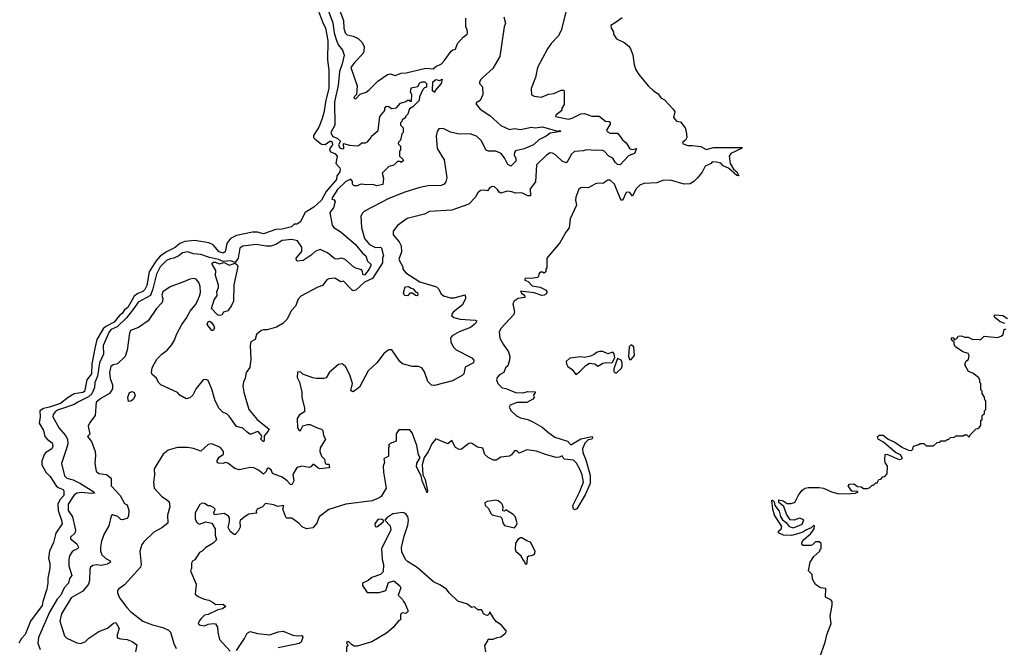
# Model space of a CAD drawing. Extents: x 1861455 to 2058065, y 200073 to 437907.
# Tile 95 of 256: x 1968701 to 1976710, y 249493 to 254593. Entities that reach past the tile are written whole.
import ezdxf

# ---------------------------------------------------------------- set-up
doc = ezdxf.new("R2010")
doc.units = 0

msp = doc.modelspace()

# ---------------------------------------------------------------- linework, layer by layer
at = {"layer": '0CON05XD'}
for points in [[(1971124, 254684), (1971163.3, 254575), (1971188.5, 254525), (1971207.4, 254422.6), (1971205.7, 254265), (1971214.6, 254185), (1971216.1, 254035), (1971190.8, 253939.2), (1971176.1, 253835), (1971159.4, 253780.6), (1971135, 253720), (1971090.5, 253650.4), (1971092, 253635), (1971100.8, 253625), (1971155, 253580), (1971185, 253579.2), (1971225, 253605.2), (1971235, 253604.6), (1971243.8, 253595), (1971245.8, 253575), (1971227.2, 253552.8), (1971221.5, 253531.5), (1971230.2, 253520.2), (1971264.2, 253505), (1971284.2, 253485), (1971274, 253425), (1971305, 253389.2), (1971307.9, 253377.9), (1971305, 253356.7), (1971280, 253325), (1971278.8, 253295), (1971194, 253196), (1971155, 253127.5), (1971095, 253069.1), (1971022.9, 253025), (1970981.7, 252948.3), (1970955, 252932.5), (1970935, 252930), (1970911.7, 252908.3), (1970835, 252891.1), (1970785, 252888.2), (1970685, 252853.7), (1970635, 252866.2), (1970595, 252866.1), (1970465, 252840.3), (1970414.8, 252815.2), (1970387.1, 252772.9), (1970371.2, 252705), (1970355, 252694.2), (1970325, 252706.2), (1970275, 252764.4), (1970239.3, 252779.3), (1970125, 252797.5), (1970045, 252789.7), (1970005, 252773.3), (1969965, 252740.3), (1969895, 252705.4), (1969845, 252670.9), (1969809.6, 252630.4), (1969754.6, 252545), (1969735, 252434), (1969720.1, 252399.9), (1969702.5, 252385), (1969661.3, 252368.7), (1969632.5, 252345), (1969580.3, 252255), (1969554.2, 252235), (1969535.2, 252204.8), (1969510.7, 252185), (1969469.3, 252135), (1969401.6, 252098.4), (1969380, 252080), (1969329.3, 251995), (1969315.3, 251934.7), (1969287.5, 251795), (1969284.6, 251715), (1969246.2, 251665), (1969228.6, 251571.4), (1969215, 251563.5), (1969145, 251551.9), (1969095, 251523.1), (1969032.2, 251475), (1968945, 251444.3), (1968895.7, 251434.3), (1968864.4, 251415), (1968867.1, 251365), (1968859.4, 251315), (1968894.3, 251255), (1968905.6, 251205), (1968923.6, 251183.6), (1968965.8, 251155), (1968971.4, 251125), (1968962, 251105), (1968914, 251076), (1968900.3, 251059.7), (1968880, 251005), (1968881.5, 250975), (1968913.1, 250915), (1968949.8, 250879.8), (1968998.5, 250805), (1969015, 250791.5), (1969055.6, 250775.5), (1969060, 250765), (1969060, 250725), (1969027.7, 250692.3), (1969012.7, 250655), (1969013.1, 250603.1), (1969041.4, 250525), (1969045.6, 250495), (1968995, 250418.8), (1968975.6, 250345), (1968943.9, 250273.9), (1968936.1, 250216.1), (1968946, 250175), (1968947.5, 250135), (1968928.8, 250055), (1968930.8, 250015), (1968923.3, 249965), (1968890, 249865), (1968885, 249832), (1968788.8, 249705), (1968744.7, 249595.3), (1968714.8, 249565.2), (1968694, 249525)], [(1971204.7, 254685), (1971248.5, 254568.5), (1971260, 254485), (1971278.2, 254425), (1971295.3, 254385.3), (1971326.4, 254345), (1971339.4, 254305), (1971325.4, 254235), (1971302.5, 254172.5), (1971290.7, 254059.3), (1971261.3, 253925), (1971264.4, 253735), (1971231.9, 253675), (1971246.7, 253645), (1971285, 253627.3), (1971311.2, 253605), (1971295.7, 253575), (1971305, 253552.5), (1971325, 253543.1), (1971337.5, 253545), (1971335, 253587.5), (1971385, 253572.5), (1971445, 253568.8), (1971458.3, 253571.7), (1971485, 253592.5), (1971515, 253592.5), (1971529.3, 253600.7), (1971560, 253635), (1971562.5, 253645), (1971617, 253693), (1971630, 253805), (1971670, 253855), (1971670, 253875), (1971685, 253890), (1971705, 253887.5), (1971725, 253872.5), (1971765, 253877.5), (1971800, 253915), (1971841.7, 253928.3), (1971855, 253940), (1971868.3, 253938.3), (1971875, 253930), (1971888.3, 253931.7), (1971890, 253985), (1971880, 254005), (1971885, 254040), (1971940, 254050), (1971955, 254080), (1971975, 254086.7), (1971997, 254087), (1972010, 254075), (1972010, 254045), (1971995, 254040), (1971980, 254025), (1971953, 253967), (1971950, 253935), (1971900, 253885), (1971871.7, 253868.3), (1971857.5, 253825), (1971840, 253805), (1971840, 253795), (1971811.7, 253778.3), (1971810, 253765), (1971800, 253755), (1971800, 253735), (1971820, 253715), (1971820, 253675), (1971810, 253665), (1971800, 253615), (1971781.7, 253598.3), (1971780, 253585), (1971800, 253565), (1971800, 253535), (1971790, 253525), (1971790, 253485), (1971818.3, 253458.3), (1971820, 253445), (1971805, 253432.5), (1971795, 253440), (1971775, 253440), (1971745, 253410), (1971705, 253400), (1971650, 253345), (1971660, 253305), (1971655, 253252.5), (1971605, 253243.8), (1971573, 253253), (1971525, 253250), (1971475, 253257.5), (1971445, 253243.3), (1971421.7, 253241.7), (1971407.5, 253255), (1971407, 253277), (1971395, 253297.5), (1971355, 253278.5), (1971285, 253211.9), (1971243.3, 253145), (1971240, 253135), (1971259.3, 253129.3), (1971266.2, 253115), (1971253.8, 253065), (1971223.8, 253025), (1971243, 252923), (1971256.2, 252905), (1971315, 252865.5), (1971431.5, 252765), (1971488.9, 252695), (1971516.4, 252675), (1971530.5, 252630.5), (1971556.2, 252605), (1971558, 252595), (1971544.2, 252565), (1971505, 252516.9), (1971493.5, 252523.5), (1971489.4, 252549.4), (1971481.3, 252561.3), (1971435, 252573.5), (1971417.1, 252585)], [(1973153.6, 254696.4), (1973106.7, 254505), (1973080.5, 254459.6), (1973025, 254400), (1972993.3, 254355), (1972913.3, 254205), (1972897, 254123), (1972862.5, 254035), (1972863, 253983), (1972885, 253972.5), (1972943, 253963), (1973005, 253987.5), (1973045, 253992.5), (1973105, 254020), (1973125, 254020), (1973130, 254015), (1973130, 253905), (1973110, 253875), (1973110, 253855), (1973061.7, 253818.3), (1973060, 253805), (1973165, 253785.8), (1973195, 253792.9), (1973265, 253827.5), (1973295, 253831.2), (1973355, 253810), (1973415, 253810), (1973465, 253769.3), (1973496.3, 253766.3), (1973505, 253760), (1973504.2, 253745), (1973474.2, 253695.8), (1973478.8, 253685), (1973505, 253670), (1973565, 253671.2), (1973584.5, 253644.5), (1973605, 253615.6), (1973635, 253590.8), (1973664.3, 253544.3), (1973685, 253538), (1973717.5, 253545), (1973703.3, 253505), (1973654.2, 253485.8), (1973585, 253413.8), (1973565, 253416), (1973544.5, 253434.5), (1973525, 253466.2), (1973492.7, 253482.7), (1973455.2, 253525.2), (1973435, 253531.5), (1973385, 253529.6), (1973315, 253536.5), (1973285, 253526.2), (1973215, 253521.2), (1973189.5, 253500.4), (1973160, 253445), (1973145, 253430), (1973113.6, 253443.6), (1973060, 253495), (1973035, 253508.8), (1973015, 253510), (1972985, 253491.2), (1972906.1, 253413.9), (1972898.1, 253275), (1972852.4, 253217.6), (1972855, 253162.5), (1972835, 253162.2), (1972785, 253184.6), (1972735, 253182.5), (1972705, 253193.3), (1972665, 253198.2), (1972615, 253184.2), (1972601.7, 253191.7), (1972588.3, 253211.7), (1972563.6, 253233.6), (1972546.4, 253236.4), (1972525, 253230), (1972505, 253203.3), (1972475, 253208.8), (1972450, 253205), (1972427.5, 253185), (1972405, 253146.7), (1972353.3, 253095), (1972217.5, 253045), (1972035, 253033.8), (1971995, 253013.8), (1971854.1, 252975.9), (1971775, 252920), (1971740, 252875), (1971740, 252845), (1971787.6, 252787.6), (1971804.4, 252755), (1971805.6, 252705), (1971784.7, 252645), (1971818.8, 252585), (1971818.8, 252565), (1971842.9, 252535), (1971955, 252463.9), (1972090.9, 252420.9), (1972108, 252405), (1972128.8, 252365), (1972148.8, 252348.8), (1972203.6, 252333.6), (1972235, 252333.6)], [(1973603, 254607), (1973545, 254567.5), (1973510, 254545), (1973513, 254523), (1973530, 254495), (1973530, 254475), (1973555, 254437.5), (1973618.3, 254408.3), (1973655, 254377.5), (1973670, 254355), (1973688.3, 254308.3), (1973700, 254225), (1973713.3, 254185), (1973736.4, 254146.4), (1973813.3, 254055), (1973855.9, 254015.9), (1973895, 253990), (1973915, 253957.5), (1973945, 253942.5), (1974016.7, 253865), (1974030, 253845), (1974019.3, 253799.3), (1974045, 253767.5), (1974075, 253762.5), (1974113.6, 253713.6), (1974123.3, 253685), (1974126.7, 253635), (1974117.5, 253615), (1974092.5, 253595), (1974097.5, 253585), (1974135, 253570), (1974175, 253570.9), (1974241.5, 253561.5), (1974285, 253537.9), (1974345, 253553.8), (1974580, 253555), (1974572.5, 253545), (1974486.7, 253505), (1974472, 253485), (1974480.8, 253425), (1974507.9, 253377.9), (1974535, 253356), (1974550, 253325), (1974535, 253328), (1974465.5, 253385.5), (1974424.3, 253404.3), (1974405, 253425.7), (1974365, 253436.2), (1974335, 253436.7), (1974326.2, 253423.8), (1974277, 253403), (1974252.5, 253355), (1974212.5, 253305), (1974185, 253277.5), (1974155, 253260), (1974105, 253256.7), (1973995, 253287.5), (1973933.6, 253286.4), (1973885, 253267.5), (1973778.3, 253261.7), (1973745, 253247.5), (1973713.7, 253216.3), (1973685, 253160), (1973665, 253187.5), (1973645, 253192.5), (1973635, 253187.5), (1973605, 253122.5), (1973595, 253126.7), (1973585, 253143.3), (1973539.2, 253255), (1973505, 253288.8), (1973485, 253288), (1973445, 253261.2), (1973405, 253263.3), (1973385, 253258), (1973325, 253226.7), (1973275, 253230), (1973264.3, 253225.7), (1973248.8, 253215), (1973225, 253150), (1973222, 253125), (1973230, 253085), (1973180, 252975), (1973169.5, 252900.4), (1973142.5, 252865), (1973095, 252780), (1972990, 252655), (1972990, 252575), (1972980, 252565), (1972980, 252545), (1972968.3, 252531.7), (1972955, 252540), (1972935, 252540), (1972923, 252527), (1972920, 252505), (1972911.7, 252498.3), (1972865, 252490), (1972818.3, 252491.7), (1972810, 252485), (1972810, 252475), (1972836.4, 252466.4), (1972868.8, 252428.8), (1972935, 252420.5), (1972976.8, 252396.8), (1972988.5, 252385), (1972985.6, 252365), (1972966.6, 252353.4), (1972947.2, 252352.8), (1972885, 252374.4), (1972774, 252386), (1972785, 252367.5), (1972807.5, 252355), (1972810, 252335), (1972755, 252327.5), (1972722.5, 252305), (1972713.3, 252285), (1972726.2, 252215), (1972721.7, 252198.3), (1972617.5, 252085), (1972602.5, 252055), (1972607.5, 252005), (1972632.5, 251955), (1972676.7, 251895), (1972686.7, 251855), (1972686.4, 251826.4), (1972670.7, 251779.3), (1972653.8, 251765), (1972640, 251725), (1972604.4, 251705.6), (1972586.2, 251685), (1972578.8, 251665), (1972590, 251635), (1972625, 251602), (1972655, 251595.8), (1972735, 251563.8), (1972795, 251561.2), (1972835, 251570.8), (1972895, 251567.5), (1972895, 251560), (1972880, 251545), (1972887, 251523), (1972875, 251510), (1972825, 251482.5), (1972748.3, 251481.7), (1972690.7, 251459.3), (1972682.5, 251445), (1972697.5, 251415), (1972742.7, 251372.7), (1972775, 251356.7), (1972835, 251343.8), (1972875.7, 251325.7), (1972950.9, 251280.9), (1973004.7, 251234.7), (1973055, 251201.5), (1973156.5, 251166.5), (1973185, 251137.5), (1973265, 251186.7), (1973357.5, 251205), (1973361.2, 251195), (1973356, 251185), (1973325, 251177.5), (1973297.5, 251152.5), (1973277.8, 251105), (1973281.8, 251075), (1973305.3, 251015.3), (1973341, 250891), (1973341.1, 250825), (1973299.7, 250730.3), (1973232.6, 250617.4), (1973215, 250610), (1973205.3, 250615.3), (1973200.2, 250645), (1973255.6, 250754.4), (1973286.3, 250835), (1973276.2, 250895), (1973255, 250946.9), (1973229.9, 250989.9), (1973205, 251013.2), (1973132.5, 251022.5), (1973121.2, 251031.2), (1973115, 251047.5), (1973092.9, 251037.1), (1973065, 251036), (1972978.8, 251058.8), (1972905, 251086), (1972825, 251097.5), (1972765, 251071.5), (1972745, 251088.1), (1972725, 251087.8), (1972702.2, 251057.8), (1972685, 251046.1), (1972615, 251038.8), (1972575.8, 251014.2), (1972556.2, 251013.8), (1972512, 251035), (1972485, 251058.8), (1972469.7, 251109.7), (1972425, 251118.6), (1972375, 251151.2), (1972355, 251150), (1972295, 251102.9), (1972275, 251100), (1972246.6, 251116.6), (1972215, 251172.5), (1972185, 251146.7), (1972085, 251186), (1972053.3, 251145), (1972025, 251080), (1971990, 251035), (1971975.6, 250975), (1971980.6, 250895), (1971999.7, 250855), (1972017.9, 250765), (1972015, 250746.7), (1971973.6, 250845), (1971966.8, 250886.8), (1971928.3, 250958.3), (1971930.5, 250989.5), (1971958.8, 251035), (1971946.4, 251056.4), (1971932.3, 251132.3), (1971893.3, 251235), (1971875, 251260), (1971785, 251260), (1971763.6, 251226.4), (1971763.3, 251166.7), (1971715, 251150), (1971700, 251135), (1971710, 251125), (1971700, 251115), (1971700, 251045), (1971662.5, 251025), (1971667.5, 250995), (1971657.5, 250965), (1971660, 250915), (1971683, 250787), (1971640.8, 250719.2), (1971625, 250706.2), (1971568.3, 250681.7), (1971355, 250656.7), (1971216.4, 250613.6)], [(1971305.8, 254665), (1971334.3, 254585), (1971337.5, 254525), (1971348.8, 254485), (1971365, 254468.8), (1971415, 254460), (1971455, 254440), (1971485, 254410), (1971502.9, 254375), (1971501.1, 254335), (1971493.1, 254315), (1971423.3, 254245), (1971393.8, 254205), (1971447.5, 254055), (1971440, 253985), (1971425, 253970), (1971420, 253955), (1971435, 253950), (1971471.7, 253988.3), (1971520, 254005), (1971545, 254022.5), (1971615, 254093.3), (1971692.2, 254147.8), (1971715, 254151.6), (1971755, 254140), (1971805, 254158), (1971845, 254161.9), (1972005, 254198), (1972065, 254192.5), (1972087.3, 254212.7), (1972131.2, 254235), (1972155, 254257.5), (1972211.7, 254338.3), (1972225, 254348.8), (1972245, 254353.3), (1972261.9, 254398.1), (1972308, 254452), (1972340, 254475), (1972343.3, 254485), (1972341.7, 254511.7), (1972330, 254535), (1972330, 254605)], [(1972640, 254615), (1972652.5, 254565), (1972642.5, 254535), (1972606.7, 254295), (1972550, 254195), (1972470, 254125), (1972450, 254105), (1972440, 254085), (1972440, 254075), (1972467, 254047), (1972467.5, 253985), (1972447.5, 253935), (1972413.6, 253916.4), (1972413, 253907), (1972446.1, 253866.1), (1972525, 253814.2), (1972615, 253734), (1972685, 253701.2), (1972725, 253709.4), (1972775, 253701.3), (1972865, 253718.9), (1972894.6, 253714.6), (1972955, 253721.2), (1973075, 253686.2), (1973095, 253692.5), (1973102.5, 253685), (1973015, 253669.5), (1972982.9, 253645), (1972924.1, 253615.9), (1972881.2, 253575), (1972805, 253544.7), (1972735, 253528.1), (1972725.5, 253514.5), (1972723.5, 253495), (1972736.7, 253465), (1972736.5, 253443.5), (1972695, 253401.2), (1972672.2, 253415), (1972648.1, 253465), (1972616.2, 253506.2), (1972575, 253524), (1972515, 253524.2), (1972495, 253531.2), (1972455, 253611.2), (1972416.7, 253645), (1972365.8, 253665.8), (1972275, 253663.3), (1972205, 253677.5), (1972145, 253707.5), (1972110, 253705), (1972097.5, 253685), (1972087.5, 253645), (1972096.4, 253546.4), (1972153.3, 253455), (1972170, 253345)], [(1972075, 254000), (1972060, 254015), (1972061.7, 254088.3), (1972085, 254106.7), (1972115, 254100), (1972138.3, 254108.3), (1972130, 254075), (1972081.7, 254018.3), (1972075, 254000)], [(1972170, 253345), (1972176.4, 253306.4), (1972168, 253275), (1972155, 253257.5), (1972130, 253245), (1972025, 253244), (1971955, 253230), (1971835, 253191.2), (1971705, 253139.2), (1971505, 253036.2), (1971488.3, 253021.7), (1971476.7, 252995), (1971481.2, 252905), (1971505.8, 252815), (1971547.1, 252765), (1971595, 252742.9), (1971635, 252744.2), (1971645, 252737.1), (1971660, 252675), (1971651.2, 252655), (1971652.7, 252617.3), (1971570, 252490), (1971505, 252459.6), (1971435, 252395.6), (1971415, 252389.2), (1971404.4, 252394.4), (1971335, 252467.5), (1971313, 252463), (1971265, 252492.5), (1971215, 252487.5), (1971200.7, 252479.3), (1971165, 252432.5), (1971125, 252420), (1970987.5, 252345), (1970965, 252322.5), (1970943.8, 252265), (1970911.2, 252228.8), (1970873.6, 252156.4), (1970842.5, 252125), (1970790, 252095), (1970715, 252073.3), (1970685, 252073.3), (1970664.1, 252065.9), (1970627.5, 252035), (1970617.5, 251995), (1970580, 251975), (1970576.2, 251945), (1970581.2, 251835), (1970573, 251767), (1970543.3, 251725), (1970535, 251680), (1970521.4, 251648.6), (1970517.1, 251615), (1970524.3, 251565), (1970564.3, 251425), (1970633.9, 251343.9), (1970730, 251265), (1970720, 251245), (1970688.8, 251211.2), (1970690.6, 251175), (1970685, 251161.4), (1970662, 251185), (1970670, 251205), (1970667.5, 251215), (1970645, 251243.3), (1970635, 251247.5), (1970585, 251223.3), (1970572.5, 251225), (1970550.8, 251240.8), (1970515, 251272.5), (1970465, 251287.5), (1970405, 251371.2), (1970385, 251388.8), (1970355, 251400), (1970322.7, 251432.7), (1970291.2, 251495), (1970265, 251590), (1970235, 251660), (1970215, 251670), (1970193.6, 251666.4), (1970137.5, 251595), (1970109.3, 251540.7), (1970085, 251520), (1970055, 251512.5), (1970005, 251542.5), (1969985, 251562.5), (1969850, 251625), (1969830, 251645), (1969815, 251680), (1969778.3, 251708.3), (1969772.5, 251725), (1969777.5, 251765), (1969816.4, 251833.6), (1969857.5, 251875), (1969901.7, 251908.3), (1969935, 251947.5), (1969960.7, 251989.3), (1969976.7, 252035), (1970018.8, 252115), (1970055, 252163.3), (1970088.8, 252225), (1970137, 252283), (1970163.3, 252345), (1970171.2, 252375), (1970168, 252425), (1970157.7, 252457.7), (1970137.5, 252485), (1970115, 252488.8), (1970085, 252483.8), (1970042.5, 252465), (1969925, 252421.2), (1969865, 252382.5), (1969856.2, 252355), (1969866.2, 252325), (1969861.2, 252295), (1969813.3, 252245), (1969745, 252146.7), (1969667.7, 252092.3), (1969601.7, 252068.3), (1969593.3, 252045), (1969576.2, 251906.2), (1969558.8, 251855), (1969496.7, 251795), (1969462.6, 251787.4), (1969442.5, 251775), (1969431.1, 251725), (1969437.1, 251677.1), (1969456.2, 251625), (1969455.9, 251594.1), (1969432.5, 251555), (1969361.2, 251515), (1969324, 251485), (1969316.2, 251375), (1969271.2, 251318.8), (1969259.3, 251290.7), (1969272.5, 251225), (1969253.3, 251205), (1969286.1, 251166.1), (1969314, 251084), (1969318.8, 251055), (1969311.2, 250985), (1969323.3, 250925), (1969345, 250906.2), (1969406.8, 250896.8), (1969445, 250867.5), (1969446.2, 250805), (1969518.8, 250725), (1969555, 250662.5), (1969575, 250650), (1969590, 250605), (1969587, 250557), (1969575, 250540), (1969535, 250527.5), (1969525, 250530), (1969500, 250555), (1969455, 250570), (1969445, 250560), (1969425, 250480), (1969387.5, 250415), (1969366.2, 250355), (1969358, 250305), (1969358.8, 250275), (1969370, 250245), (1969402.5, 250215), (1969437.5, 250195), (1969440, 250185), (1969415, 250169.2), (1969365, 250157.5), (1969325, 250163.8), (1969295, 250156.2), (1969277.5, 250145), (1969272, 250128), (1969270, 250035), (1969260, 250005), (1969215, 249950), (1969120, 249895), (1969041.4, 249765), (1969027.5, 249705), (1969066.4, 249586.4), (1969085, 249567.5), (1969165, 249527.5), (1969196.1, 249523.9), (1969235, 249536.7), (1969264.3, 249565.7), (1969345, 249621.4), (1969415, 249647.1), (1969465, 249690), (1969483.9, 249693.9), (1969509.2, 249645), (1969493.8, 249595), (1969495, 249570), (1969525, 249560), (1969575, 249556), (1969615, 249538.8), (1969653, 249513), (1969643.3, 249455)], [(1971417.1, 252585), (1971345, 252647.8), (1971315, 252654.3), (1971285, 252646.9), (1971265, 252650), (1971205, 252698.2), (1971145, 252724.4), (1971105, 252710), (1971071.8, 252678.2), (1971006, 252635), (1970960.6, 252630.6), (1970952.5, 252635), (1970950.8, 252655), (1970995, 252710), (1970995.6, 252745), (1970961.2, 252795), (1970915, 252806), (1970835, 252798.8), (1970783.6, 252766.4), (1970745, 252753.3), (1970705, 252753.3), (1970625, 252766.2), (1970515, 252752.5), (1970492.2, 252735), (1970478.9, 252655), (1970455, 252620), (1970415, 252634), (1970355, 252626.7), (1970318.8, 252645), (1970245, 252660), (1970175.5, 252685.5), (1970115, 252690.5), (1970065, 252705.6), (1970025, 252697.5), (1969995, 252672.5), (1969956.2, 252653.8), (1969925, 252650), (1969895, 252636), (1969845, 252584.2), (1969815, 252524), (1969785.4, 252405), (1969765, 252350.6), (1969665, 252297.8), (1969630.4, 252245), (1969569.3, 252170.7), (1969493.6, 252096.4), (1969445.6, 252075), (1969427.7, 252055), (1969381.5, 251945), (1969382.5, 251875), (1969349.1, 251805), (1969335.4, 251695), (1969313.2, 251645), (1969309.6, 251605), (1969288.6, 251551.4), (1969261.6, 251528.4), (1969174, 251485), (1969145, 251464.4), (1969040.6, 251430.6), (1969015, 251422.5), (1968988.6, 251405), (1968973.1, 251385), (1968970, 251365), (1969022.4, 251272.4), (1969073.1, 251215), (1969088.9, 251185), (1969091.9, 251145), (1969085.6, 251115), (1969040, 250985), (1969066.2, 250885), (1969085.7, 250865.7), (1969135, 250852.5), (1969195, 250824.6), (1969304, 250755), (1969310, 250745), (1969285, 250741.8), (1969205, 250750.7), (1969165, 250744.6), (1969141.1, 250725), (1969096.2, 250655), (1969094.6, 250605), (1969131.8, 250551.8), (1969154.4, 250445), (1969150.3, 250419.7), (1969115, 250386.7), (1969113.8, 250375), (1969165, 250332.5), (1969179.2, 250305), (1969174.2, 250295.8), (1969130.8, 250275), (1969106.9, 250235), (1969101.1, 250205), (1969102.2, 250155), (1969126, 250075), (1969107.1, 250052.9), (1969097.1, 250015), (1969063.1, 249975), (1969035.6, 249915), (1969005, 249884.2), (1968942.9, 249777.1), (1968855, 249572.5), (1968848, 249525), (1968867.5, 249475)], [(1970325, 252188), (1970310, 252195), (1970262, 252245), (1970283.5, 252315), (1970307.8, 252352.2), (1970306, 252385), (1970317.3, 252417.3), (1970317.5, 252435), (1970294.4, 252515), (1970297.1, 252555), (1970266.7, 252605), (1970267.5, 252615), (1970277, 252623), (1970295, 252623.3), (1970325, 252610), (1970365, 252620), (1970405, 252598.8), (1970455, 252613.3), (1970470.5, 252600.4), (1970475.9, 252585.9), (1970441.7, 252438.3), (1970439.2, 252305), (1970425, 252271.2), (1970395, 252226.7), (1970360, 252215), (1970345, 252192.5), (1970325, 252188)], [(1972235, 252333.6), (1972325, 252356.7), (1972326.2, 252326.2), (1972303.8, 252276.2), (1972226, 252215), (1972214.2, 252195), (1972216.2, 252185), (1972233.6, 252173.6), (1972285, 252158.9), (1972405, 252150.6), (1972420, 252145), (1972408.6, 252125), (1972367.3, 252092.7), (1972275.8, 252055.8), (1972219.2, 252025), (1972205.6, 252005), (1972207.5, 251975), (1972227.3, 251935), (1972250.8, 251910.8), (1972378, 251845), (1972396.2, 251825), (1972391.2, 251805), (1972325, 251768.1), (1972313.8, 251715), (1972299.8, 251700.2), (1972221.2, 251658.8), (1972075, 251618.8), (1972051.9, 251622), (1972021.5, 251651.5), (1971995, 251730), (1971972.5, 251765), (1971945, 251773.8), (1971893.6, 251773.6), (1971815, 251797.5), (1971793.9, 251813.9), (1971729.5, 251909.6), (1971705, 251910), (1971666.8, 251883.2), (1971606.6, 251803.4), (1971535, 251738.8), (1971464.3, 251605.7), (1971415, 251569.2), (1971405, 251570), (1971395, 251580), (1971409.2, 251635), (1971385.9, 251705.9), (1971352.5, 251775), (1971325, 251797.5), (1971295, 251790), (1971222.3, 251727.7), (1971195, 251682.5), (1971175, 251676.7), (1971115, 251676.7), (1971085, 251683.3), (1971003, 251713), (1970985, 251730), (1970961.7, 251728.3), (1970957.5, 251685), (1970976.4, 251646.4), (1970996.7, 251565), (1970997.5, 251525), (1971017.5, 251435), (1971017.5, 251405), (1970977, 251383), (1970957, 251353), (1970959.6, 251275), (1970975, 251254.2), (1970986.2, 251253.8), (1971005, 251293.3), (1971045, 251303.3), (1971065, 251303.3), (1971115, 251280), (1971155, 251266.2), (1971167.5, 251255), (1971173, 251213), (1971190, 251185), (1971146.4, 251113.6), (1971142.5, 251085), (1971156.4, 251046.4), (1971181.7, 251021.7), (1971185, 250990), (1971195, 250980), (1971215, 250980), (1971220, 250955), (1971215, 250950), (1971143.6, 250943.6), (1971125, 250950), (1971095, 250977.5), (1971085, 250977.5), (1971070, 250960), (1971056.1, 250953.9), (1970995, 250963.3), (1970965, 250956.7), (1970952, 250948), (1970923.6, 250896.4), (1970930.8, 250845), (1970915, 250814), (1970904.5, 250814.5), (1970875.7, 250845.7), (1970836.7, 250875), (1970758.8, 250905), (1970745.9, 250935.9), (1970725, 250949.5), (1970713.1, 250945), (1970705, 250921.2), (1970685, 250898.8), (1970645, 250931.2), (1970605, 250952), (1970575, 250954.2), (1970485.8, 250935.8), (1970452.5, 250945), (1970395, 250988.8), (1970375, 250993.3), (1970353.6, 250986.4), (1970315, 250988.8), (1970306.7, 250995), (1970308.3, 251011.7), (1970325, 251037.5), (1970358.3, 251061.7), (1970358.8, 251085), (1970333.3, 251115), (1970265, 251145.6), (1970235, 251140.8), (1970175, 251086.7), (1970115, 251108.8), (1970067, 251117), (1969985, 251116.7), (1969910, 251095), (1969867, 251063), (1969802.3, 250957.7), (1969796.4, 250943.6), (1969798.8, 250895), (1969790, 250835), (1969796, 250785), (1969857.9, 250717.9), (1969896.7, 250695), (1969916, 250675), (1969923.8, 250635), (1969904, 250565), (1969907.5, 250502.5), (1969856.6, 250463.4), (1969791.7, 250428.3), (1969709.7, 250350.3), (1969695, 250327.5), (1969678.8, 250275), (1969690, 250165), (1969685, 250143.3), (1969555, 250000), (1969503.9, 249966.1), (1969496.7, 249955), (1969496.7, 249935), (1969514, 249895), (1969572, 249815), (1969602.6, 249782.6), (1969704.1, 249704.1), (1969782.5, 249675), (1969865, 249654.7), (1969911.3, 249631.3), (1969927.8, 249615), (1969955, 249522.5), (1969974.1, 249484.1)], [(1971935, 252350), (1971921.7, 252351.7), (1971895, 252370), (1971875, 252370), (1971855, 252350), (1971831.7, 252351.7), (1971823, 252373), (1971837, 252423), (1971865, 252425.8), (1971885, 252410), (1971902.5, 252405), (1971921.7, 252381.7), (1971936.7, 252375), (1971940, 252355), (1971935, 252350)], [(1970275, 252067.5), (1970265, 252067.5), (1970226.7, 252115), (1970235, 252140), (1970245, 252143.8), (1970260, 252135), (1970280, 252105), (1970286.7, 252085), (1970275, 252067.5)], [(1976715, 252123.3), (1976677.5, 252137.5), (1976632.9, 252172.9), (1976628.6, 252185), (1976634.6, 252195.4), (1976699.2, 252189.2), (1976735, 252165.8)], [(1975206.7, 249405), (1975253.3, 249535), (1975266.1, 249593.9), (1975302.5, 249685), (1975292.5, 249745), (1975310, 249835), (1975310, 249865), (1975298.3, 249878.3), (1975255, 249900), (1975259.3, 249969.3), (1975215, 249976.7), (1975173.6, 250003.6), (1975151.2, 250045), (1975146.7, 250085), (1975117.5, 250115), (1975130, 250185), (1975160.7, 250229.3), (1975210, 250275), (1975210, 250285), (1975220, 250295), (1975220, 250335), (1975205, 250350), (1975175, 250350), (1975150, 250325), (1975135, 250320), (1975075, 250320), (1975063, 250333), (1975063.3, 250345), (1975075, 250362.5), (1975135, 250417.5), (1975162.5, 250455), (1975165, 250480), (1975155, 250480), (1975137.7, 250462.3), (1975096.2, 250445), (1975072.3, 250427.7), (1975038.5, 250418.5), (1974979.3, 250400.7), (1974914.2, 250404.3), (1974874, 250424), (1974873.9, 250436.1), (1974895.7, 250455), (1974900.9, 250475), (1974840.9, 250565), (1974826.9, 250615), (1974820, 250685), (1974825, 250687.5), (1974837.5, 250675), (1974843.8, 250643.8), (1974878.4, 250598.4), (1974890, 250555), (1974905, 250529.2), (1974936.8, 250506.8), (1974960, 250475), (1974996.3, 250463.7), (1975065, 250494.4), (1975078.8, 250528.8), (1975045, 250540.8), (1975000, 250525), (1974969.5, 250529.6), (1974938.8, 250575), (1974916.2, 250636.2), (1974875, 250670), (1974875, 250690), (1974911.7, 250681.7), (1974945, 250662.5), (1974975, 250660), (1975001.7, 250668.3), (1975010, 250675), (1975035, 250730), (1975065, 250770), (1975090, 250785), (1975115, 250791.2), (1975205, 250791.2), (1975240, 250785), (1975305, 250756.2), (1975365, 250740), (1975461.2, 250741.2), (1975500, 250745), (1975520, 250755), (1975511.7, 250761.7), (1975475, 250760), (1975467.5, 250765), (1975440, 250805), (1975451.7, 250818.3), (1975485, 250820), (1975515, 250800), (1975547, 250797), (1975565, 250782.5), (1975596.4, 250783.6), (1975615, 250790), (1975635, 250810), (1975645, 250810), (1975665, 250830), (1975675, 250830), (1975690, 250855), (1975705, 250860), (1975721.7, 250878.3), (1975738.3, 250881.7), (1975758.3, 250901.7), (1975760, 250965), (1975740, 250995), (1975737.5, 251015), (1975741.7, 251058.3), (1975755, 251062.5), (1975855, 251018.8), (1975880, 251025), (1975880, 251035), (1975865, 251056.2), (1975825, 251076.2), (1975728.5, 251158.5), (1975683.8, 251183.8), (1975678.8, 251205), (1975694.3, 251215.7), (1975725, 251217.1), (1975764.4, 251184.5), (1975819.7, 251159.7), (1975882.5, 251115), (1975930, 251095), (1975955, 251092.5), (1975967, 251103), (1975971.7, 251128.3), (1976015, 251140), (1976025, 251150), (1976055, 251150), (1976075, 251130), (1976135, 251130), (1976163, 251157), (1976185, 251160), (1976195, 251170), (1976235, 251170), (1976245, 251180), (1976255, 251180), (1976271.7, 251198.3), (1976305, 251200), (1976315, 251210), (1976375, 251210), (1976385, 251220), (1976405, 251220), (1976425, 251200), (1976431.7, 251218.3), (1976481.7, 251268.3), (1976495, 251270), (1976508.3, 251281.7), (1976520, 251295), (1976520, 251335), (1976530, 251345), (1976530, 251375), (1976548.3, 251391.7), (1976550, 251415), (1976560, 251425), (1976560, 251495), (1976551.7, 251501.7), (1976550, 251525), (1976530, 251555), (1976530, 251575), (1976520, 251585), (1976520, 251635), (1976510, 251645), (1976510, 251665), (1976500, 251685), (1976455, 251720), (1976420, 251735), (1976389.3, 251789.3), (1976396, 251814), (1976420, 251835), (1976423, 251863), (1976415, 251880), (1976373.9, 251893.9), (1976313.6, 251933.6), (1976303, 251953), (1976301.7, 251971.7), (1976281.7, 251991.7), (1976280, 252005), (1976285, 252010), (1976295, 252007.5), (1976305, 251990), (1976325, 252002.5), (1976335, 252020), (1976363, 252023), (1976385, 252013.3), (1976415, 252013.3), (1976453.6, 251993.6), (1976495, 251997.5), (1976515, 251992.5), (1976545, 252020), (1976655, 252010), (1976685, 252020), (1976700, 252035), (1976710, 252075), (1976725, 252080)], [(1973225, 251710), (1973255, 251731.2), (1973305, 251782.5), (1973335, 251802.5), (1973380, 251795), (1973405, 251777.5), (1973445, 251801.2), (1973475, 251806.7), (1973517, 251803), (1973527, 251813), (1973541.7, 251848.3), (1973537, 251877), (1973525, 251890), (1973485, 251877.5), (1973445, 251896.7), (1973416.4, 251896.4), (1973391.7, 251888.3), (1973375, 251872.5), (1973345, 251857.5), (1973295, 251847.5), (1973265, 251853.8), (1973175, 251843.3), (1973146.7, 251815), (1973148.8, 251795), (1973160, 251775), (1973195, 251750), (1973225, 251710)], [(1973660.7, 251830.7), (1973675, 251832.5), (1973702.5, 251865), (1973696.2, 251935), (1973675, 251950), (1973660, 251935), (1973654, 251855), (1973660.7, 251830.7)], [(1973555, 251722.5), (1973595, 251760), (1973603, 251777), (1973601.2, 251805), (1973592.5, 251825), (1973565, 251840), (1973533.3, 251755), (1973533.9, 251733.9), (1973545, 251722.5), (1973555, 251722.5)], [(1969585, 251490), (1969581.2, 251525), (1969595, 251562.5), (1969615, 251570), (1969633, 251563), (1969640, 251535), (1969625, 251507.5), (1969605, 251492.5), (1969585, 251490)], [(1972725, 250463.8), (1972743.3, 250485), (1972748.8, 250505), (1972732.5, 250555), (1972715, 250572.5), (1972655, 250610), (1972645, 250600), (1972631.7, 250601.7), (1972633.3, 250635), (1972626.7, 250655), (1972615, 250667.5), (1972593.6, 250683.6), (1972575, 250688.8), (1972503.6, 250676.4), (1972483.6, 250666.4), (1972487.5, 250645), (1972512.3, 250622.3), (1972535, 250576.2), (1972545, 250568.8), (1972611.7, 250551.7), (1972622.5, 250542.5), (1972631.2, 250505), (1972645, 250482.5), (1972725, 250463.8)], [(1971216.4, 250613.6), (1971136.1, 250553.9), (1971117.7, 250502.3), (1971085, 250462.5), (1971035, 250454.2), (1971000.2, 250470.2), (1970975, 250497.5), (1970915, 250543.3), (1970875, 250543.3), (1970865, 250550), (1970842.5, 250615), (1970850, 250645), (1970797, 250637), (1970769.3, 250649.3), (1970700, 250660), (1970675.8, 250634.2), (1970632.5, 250615), (1970623.6, 250596.4), (1970626.7, 250583.3), (1970566.1, 250573.9), (1970535, 250556.7), (1970497.5, 250525), (1970492.5, 250515), (1970495, 250470), (1970477.5, 250435), (1970455, 250410), (1970445, 250410), (1970413.6, 250433.6), (1970397.5, 250465), (1970407.5, 250515), (1970407.5, 250545), (1970399.3, 250559.3), (1970365, 250580), (1970285, 250570), (1970280, 250585), (1970290, 250615), (1970278.3, 250628.3), (1970251.7, 250641.7), (1970233, 250643), (1970205, 250662.5), (1970185, 250663.3), (1970167, 250653), (1970127.5, 250585), (1970127.5, 250535), (1970143.6, 250503.6), (1970165, 250492.5), (1970215, 250512.5), (1970265, 250500), (1970290, 250455), (1970292.5, 250405), (1970302.5, 250365), (1970275, 250338.8), (1970215, 250303.3), (1970185, 250272.5), (1970165, 250262.5), (1970125, 250202.5), (1970107, 250193), (1970097.5, 250175), (1970100, 250135), (1970090, 250115), (1970137.5, 250005), (1970127.5, 249925), (1970154.1, 249904.1), (1970203, 249883), (1970240, 249875), (1970275, 249857.5), (1970295, 249840), (1970355, 249842.5), (1970377.5, 249825), (1970350, 249805), (1970313, 249797), (1970235, 249760), (1970205, 249752.5), (1970173.3, 249725), (1970160, 249705), (1970152.5, 249685), (1970160, 249675), (1970205, 249666.7), (1970235, 249681.2), (1970275, 249686.7), (1970295, 249682.5), (1970311.2, 249655), (1970312.5, 249615), (1970327.1, 249555), (1970412.4, 249462.4)], [(1972492.5, 249455), (1972483.6, 249506.4), (1972510, 249545), (1972511.7, 249558.3), (1972551.7, 249558.3), (1972585, 249572.5), (1972615, 249576.7), (1972653, 249607), (1972660, 249625), (1972616.4, 249676.4), (1972580.7, 249700.7), (1972557, 249727), (1972525, 249780), (1972520, 249765), (1972505, 249750), (1972495, 249752.5), (1972473.6, 249763.6), (1972467, 249787), (1972457, 249797), (1972428.3, 249798.3), (1972401.7, 249821.7), (1972375, 249816.7), (1972343.9, 249843.9), (1972265, 249866.7), (1972194.3, 249934.3), (1972172, 249965), (1972118.9, 249998.9), (1972068, 250025), (1971935, 250140.8), (1971855, 250190), (1971843, 250203), (1971809.2, 250265), (1971807.7, 250302.3), (1971827.5, 250395), (1971857.1, 250485), (1971862.9, 250525), (1971859.2, 250555), (1971840.3, 250580.3), (1971817.7, 250587.7), (1971735, 250577.5), (1971687.5, 250545), (1971670, 250525), (1971715, 250480), (1971721.2, 250445), (1971644, 250295), (1971650.8, 250205), (1971660, 250165), (1971658.8, 250105), (1971635, 250083.8), (1971565, 250060), (1971535, 250036.7), (1971490, 250015), (1971490, 249995), (1971528.3, 249938.3), (1971625, 249936.7), (1971680, 249955), (1971700.7, 250019.3), (1971745, 250032.5), (1971793, 249993), (1971802.5, 249975), (1971780, 249915), (1971815, 249880), (1971823.6, 249863.6), (1971837, 249847), (1971860, 249785), (1971841.7, 249768.3), (1971815, 249772.5), (1971803.6, 249766.4), (1971797.5, 249755), (1971797.5, 249715), (1971785, 249710), (1971737.7, 249652.3), (1971685, 249607.5), (1971565, 249536.7), (1971445, 249502.5), (1971423, 249503), (1971400, 249515), (1971378.3, 249538.3), (1971361.7, 249538.3), (1971360, 249525), (1971368.3, 249518.3), (1971370, 249505), (1971360, 249495), (1971360, 249455)], [(1971605, 250472.5), (1971640, 250495), (1971660, 250515), (1971660, 250525), (1971645, 250532.5), (1971615, 250530), (1971590, 250495), (1971593.9, 250473.9), (1971605, 250472.5)], [(1972825, 250170), (1972830, 250175), (1972831.7, 250228.3), (1972843, 250237), (1972865, 250237.5), (1972885, 250247.5), (1972892.5, 250255), (1972893, 250273), (1972856.4, 250346.4), (1972825, 250357.5), (1972785, 250383.3), (1972775, 250383.3), (1972752.4, 250367.6), (1972735, 250340), (1972730.6, 250290.6), (1972736.7, 250275), (1972780, 250235), (1972780, 250225), (1972788.3, 250218.3), (1972790, 250205), (1972808.3, 250188.3), (1972811.7, 250171.7), (1972825, 250170)], [(1970465, 249467.1), (1970530, 249565), (1970551.5, 249608.5), (1970575, 249620.8), (1970635, 249604.5), (1970735, 249593.6), (1970805, 249618.5), (1970845, 249624.4), (1970922.4, 249592.4), (1970964.2, 249585.8), (1970995, 249588.8), (1971003.8, 249575), (1970990.8, 249535), (1970975.5, 249524.5), (1970935.6, 249515.6), (1970805, 249487.8)]]:
    msp.add_lwpolyline(points, dxfattribs=at)

doc.saveas('drawing.dxf')
